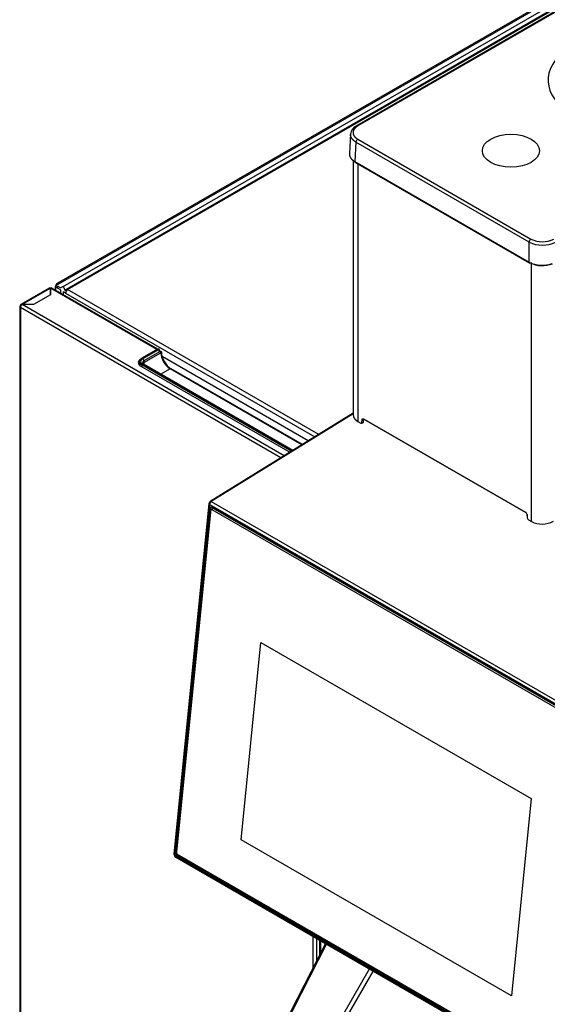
# Model space of a CAD drawing. Header units: millimetres. Extents: x 0 to 287, y 0 to 200.
# Tile 52 of 57: x 199 to 220, y 120 to 159. Entities that reach past the tile are written whole.
import ezdxf

# ---------------------------------------------------------------- set-up
doc = ezdxf.new("R2010")
doc.units = ezdxf.units.MM
doc.layers.add('130.190_BW4C_CTM', color=7, linetype='Continuous')
doc.layers.add('Défaut', color=7, linetype='Continuous')

# ---------------------------------------------------------------- blocks, each defined once
blk = doc.blocks.new('SE3')
at = {"layer": '130.190_BW4C_CTM', "color": 7, "linetype": 'Continuous'}
for p, q in [((241.18, 171.491), (212.838, 155.124)), ((241.23, 171.486), (212.888, 155.119)), ((233.916, 167.893), (200.851, 148.803)), ((200.911, 148.797), (233.968, 167.883)), ((233.892, 167.616), (201.104, 148.686)), ((201.18, 148.554), (233.968, 167.484)), ((227.97, 164.02), (201.231, 148.582)), ((201.29, 148.576), (228.029, 164.014)), ((212.601, 154.821), (212.553, 154.016)), ((212.817, 154.473), (212.77, 153.696)), ((219.74, 150.476), (212.817, 154.473)), ((212.888, 154.592), (219.811, 150.595)), ((212.71, 153.748), (212.711, 143.542)), ((212.77, 153.696), (219.74, 149.671)), ((212.781, 153.671), (219.751, 149.647)), ((212.892, 153.607), (212.893, 143.295)), ((219.74, 149.671), (219.74, 150.476)), ((219.83, 139.29), (219.828, 149.658)), ((200.559, 148.634), (199.426, 147.98)), ((200.607, 148.629), (199.475, 147.975)), ((200.607, 148.366), (200.607, 148.629)), ((200.608, 148.629), (200.607, 148.629)), ((204.861, 146.173), (200.608, 148.629)), ((200.608, 148.629), (200.608, 148.366)), ((204.895, 146.188), (200.658, 148.634)), ((200.791, 148.699), (200.791, 148.557)), ((200.911, 148.797), (200.826, 148.748)), ((200.826, 148.748), (200.826, 148.665)), ((201.01, 148.642), (200.826, 148.748)), ((201.01, 148.559), (200.826, 148.665)), ((200.826, 148.665), (200.826, 148.65)), ((200.826, 148.537), (200.826, 148.65)), ((200.897, 148.624), (200.897, 148.707)), ((201.01, 148.642), (201.095, 148.691)), ((201.01, 148.544), (201.01, 148.559)), ((201.01, 148.544), (201.01, 148.431)), ((201.095, 148.691), (201.104, 148.686)), ((201.29, 148.576), (201.207, 148.528)), ((211.33, 142.78), (201.29, 148.576)), ((200.608, 148.366), (199.932, 147.976)), ((201.207, 148.432), (201.123, 148.48)), ((201.123, 148.365), (201.123, 148.48)), ((201.207, 148.432), (211.169, 142.68)), ((199.376, 147.894), (199.376, 116.5)), ((199.405, 147.935), (199.475, 147.975)), ((199.405, 147.854), (199.405, 147.935)), ((209.815, 141.844), (199.405, 147.854)), ((199.405, 147.854), (199.405, 116.459)), ((199.475, 147.975), (199.475, 147.975)), ((199.932, 147.976), (199.476, 147.976)), ((209.952, 141.928), (199.476, 147.976)), ((204.881, 146.184), (204.256, 145.824)), ((204.886, 146.184), (204.261, 145.824)), ((204.286, 145.809), (204.91, 146.17)), ((204.91, 146.17), (204.886, 146.184)), ((204.196, 145.774), (204.166, 145.756)), ((204.218, 145.794), (204.217, 145.794)), ((204.254, 145.819), (204.261, 145.824)), ((204.254, 145.819), (204.254, 145.819)), ((204.963, 146.078), (204.339, 145.717)), ((204.339, 145.656), (205.016, 146.047)), ((204.977, 146.123), (204.977, 146.084)), ((210.908, 142.519), (205.07, 145.89)), ((204.161, 145.689), (204.161, 145.574)), ((204.217, 145.508), (210.177, 142.067)), ((204.254, 145.558), (204.254, 145.487)), ((210.237, 142.104), (204.254, 145.558)), ((204.261, 145.57), (210.25, 142.113)), ((210.274, 142.127), (204.286, 145.585)), ((210.295, 142.141), (204.324, 145.588)), ((204.339, 145.717), (204.339, 145.656)), ((204.339, 145.525), (204.339, 145.509)), ((205.388, 145.404), (205.015, 145.189)), ((210.655, 142.363), (205.388, 145.404)), ((210.676, 142.376), (205.425, 145.408)), ((212.711, 143.633), (206.985, 140.095)), ((212.711, 143.597), (207.035, 140.09)), ((213.123, 143.407), (219.599, 139.669)), ((212.893, 143.295), (213.007, 143.229)), ((213.057, 143.253), (213.067, 143.38)), ((213.109, 143.378), (213.099, 143.251)), ((213.129, 143.394), (219.605, 139.655)), ((219.622, 139.644), (213.321, 143.281)), ((206.938, 140.02), (205.533, 125.987)), ((206.967, 139.98), (205.563, 125.947)), ((206.96, 139.984), (206.966, 140.051)), ((206.966, 140.051), (207.032, 140.092)), ((222.735, 130.876), (206.967, 139.98)), ((207.081, 139.862), (206.983, 139.821)), ((207.035, 140.09), (222.803, 130.986)), ((222.625, 130.888), (207.068, 139.869)), ((206.983, 139.821), (205.605, 126.059)), ((207.021, 139.786), (205.649, 126.075)), ((205.649, 126.04), (207.021, 139.75)), ((207.021, 139.786), (207.021, 139.75)), ((207.1, 139.831), (207.061, 139.773)), ((207.061, 139.773), (222.575, 130.816)), ((222.614, 130.874), (207.1, 139.831)), ((207.288, 139.722), (207.29, 139.742)), ((219.647, 139.586), (219.657, 139.447)), ((219.655, 139.576), (219.666, 139.437)), ((208.209, 139.19), (208.212, 139.209)), ((219.715, 139.357), (219.83, 139.29)), ((212.029, 137.005), (212.027, 136.986)), ((212.167, 136.905), (212.169, 136.924)), ((212.433, 136.772), (212.431, 136.753)), ((208.229, 126.56), (209.019, 134.456)), ((208.23, 126.561), (209.02, 134.456)), ((209.019, 134.456), (219.824, 128.218)), ((219.819, 132.488), (219.821, 132.507)), ((219.824, 128.218), (219.034, 120.322)), ((219.034, 120.322), (208.229, 126.56)), ((219.034, 120.323), (208.23, 126.561)), ((205.605, 126.059), (205.649, 126.077)), ((205.649, 126.075), (205.649, 126.04)), ((205.563, 125.947), (221.331, 116.843)), ((205.583, 125.891), (221.351, 116.787)), ((205.649, 126.056), (205.605, 126.037)), ((205.672, 125.922), (221.229, 116.94)), ((221.194, 117.019), (205.68, 125.976)), ((205.711, 125.948), (205.68, 125.976)), ((205.682, 125.917), (205.73, 125.937)), ((205.711, 125.948), (221.225, 116.991)), ((211.101, 121.439), (211.101, 122.705)), ((211.242, 122.623), (211.242, 121.715)), ((211.362, 122.554), (211.362, 121.949)), ((211.398, 122.534), (211.398, 122.018)), ((211.602, 122.416), (209.41, 118.141)), ((211.638, 122.395), (209.449, 118.124)), ((211.274, 117.778), (213.364, 121.398)), ((213.502, 121.318), (211.432, 117.733))]:
    blk.add_line(p, q, dxfattribs=at)
for centre, radius, start, end in [((213.03, 154.734), 0.435, 116.2641, 172.1964), ((220.267, 151.49), 1.005, 243.019, 296.9891), ((220.267, 151.542), 1.189, 243.7214, 296.2867), ((220.267, 150.732), 1.184, 243.6026, 289.3707), ((220.267, 150.614), 1.082, 243.019, 291.9815), ((205.778, 146.098), 0.74, 181.5879, 214.1995), ((204.705, 145.594), 0.425, 184.8847, 187.3062), ((205.795, 146.017), 0.713, 208.0259, 238.7048), ((213.473, 143.587), 0.342, 231.5904, 243.5717), ((219.531, 139.563), 0.126, 5.9737, 56.9036), ((220.252, 140.144), 0.953, 243.6972, 298.5091)]:
    blk.add_arc(centre, radius, start, end, dxfattribs=at)
for centre, major_axis, ratio, start_param, end_param in [((223.891, 156.949), (3.396, 0), 0.577421, 2.715329, 4.169643), ((212.888, 155.037), (0.05, -0.0866), 0.57728, 2.356133, 3.142144), ((212.888, 154.511), (-0.05, -0.0866), 0.57735, 3.927113, 5.463003), ((212.806, 153.715), (0.025, 0.0433), 0.57735, 2.32141, 3.141593), ((219.811, 150.514), (-0.05, -0.0866), 0.57735, 3.927113, 5.463003), ((219.776, 149.69), (0.025, 0.0433), 0.57735, 2.32141, 3.141593), ((219.776, 149.69), (0.025, 0.0433), 0.57735, 3.141593, 3.927113), ((200.608, 148.549), (0.049, -0.0849), 0.57735, 2.356194, 3.141593), ((200.608, 148.548), (-0.05, -0.0866), 0.57735, 3.141593, 3.926991), ((200.911, 148.699), (0.12, 0), 0.57735, 2.356194, 3.926991), ((200.911, 148.699), (0.06, -0.104), 0.57735, 2.356194, 3.926991), ((201.104, 148.598), (-0.054, 0.0935), 0.57735, 3.926991, 5.497787), ((201.29, 148.48), (0.059, -0.102), 0.57735, 2.356194, 3.926991), ((201.29, 148.48), (0.059, 0.102), 0.57735, 0.785398, 2.356194), ((199.476, 147.894), (0.1, 0), 0.57735, 2.356194, 3.926991), ((199.475, 147.895), (0.049, -0.0849), 0.57735, 2.356194, 3.926991), ((199.476, 147.894), (0.05, 0.0866), 0.57735, 0.785398, 2.356194), ((204.886, 146.176), (0.005, -0.00866), 0.57735, 2.356194, 3.141593), ((204.878, 146.066), (-0.07, -0.121), 0.57735, 2.356194, 3.852739), ((204.91, 146.108), (-0.0375, 0.065), 0.57735, 3.926991, 5.497787), ((204.465, 145.651), (0.35, 0), 0.57735, 2.356194, 3.926991), ((204.481, 145.689), (0.32, 0), 0.57735, 2.356194, 3.926991), ((204.481, 145.697), (0.31, 0), 0.57735, 2.356194, 3.926991), ((204.481, 145.697), (0.275, 0), 0.57735, 2.356194, 3.926991), ((204.261, 145.815), (0.005, -0.00866), 0.57735, 2.356194, 3.926991), ((204.286, 145.748), (-0.0375, 0.065), 0.57735, 3.926991, 5.497787), ((204.963, 146.017), (-0.0375, -0.065), 0.57735, 2.356194, 3.926991), ((205.441, 145.863), (-0.3, 0.52), 0.57735, 0.785398, 0.903501), ((204.963, 146.078), (-0.075, 0), 0.57735, 2.356194, 3.926991), ((205.388, 145.833), (0.263, -0.455), 0.57735, 3.926991, 5.497787), ((204.481, 145.574), (0.32, 0), 0.57735, 3.141593, 3.285253), ((204.481, 145.574), (0.32, 0), 0.57735, -3.529077, -3.456112), ((204.481, 145.636), (0.2, 0), 0.57735, 2.356194, 3.143217), ((204.481, 145.574), (0.2, 0), 0.57735, 3.28349, 3.475964), ((204.286, 145.523), (-0.0375, -0.065), 0.57735, 3.141593, 3.926991), ((204.481, 145.574), (0.2, 0), 0.57735, 2.356194, 2.810731), ((205.388, 145.343), (-0.0375, -0.065), 0.57735, 3.141593, 3.926991), ((213.144, 143.42), (0.015, 0.026), 0.57735, 2.356317, 3.141593), ((213.007, 143.286), (-0.035, 0.0607), 0.577279, 2.356742, 3.840219), ((213.078, 143.265), (-0.0299, 0.0024), 0.625543, 0.832955, 2.406795), ((213.088, 143.393), (-0.0299, 0.0024), 0.625543, 0.832955, 2.406795), ((207.037, 140.01), (0.0995, -0.01), 0.502764, 2.410206, 3.981003), ((207.037, 140.01), (0.0526, -0.0851), 0.556776, 2.339283, 3.910079), ((207.037, 140.01), (0.05, 0.0866), 0.57735, 0.820427, 2.234144), ((207.059, 139.777), (0.0431, -0.0989), 0.643346, 2.425139, 3.995935), ((207.056, 139.729), (0.02, -0.0458), 0.643346, 2.425139, 3.995935), ((219.62, 139.681), (0.015, 0.026), 0.57735, 2.356317, 3.96202), ((219.677, 139.589), (0.0299, 0.0022), 0.524904, 2.651463, 3.886938), ((208.329, 138.778), (0.36, 0.624), 0.57735, 1.118161, 1.145035), ((219.687, 139.45), (0.0299, 0.0022), 0.524904, 3.141593, 3.886938), ((219.715, 139.414), (-0.035, 0.0607), 0.577279, 0.873266, 2.356742), ((211.695, 137.335), (0.09, -0.206), 0.643346, 4.729643, 4.872282), ((211.695, 137.335), (0.09, -0.206), 0.643346, 6.26118, 6.283185), ((211.695, 137.335), (0.09, -0.206), 0.643346, 0, 0.120635), ((220.181, 132.436), (0.09, -0.206), 0.643346, 4.729643, 4.872282), ((220.181, 132.436), (0.09, -0.206), 0.643346, 6.26118, 6.283185), ((220.181, 132.436), (0.09, -0.206), 0.643346, 0, 0.120635), ((205.633, 125.978), (0.0995, -0.01), 0.502764, 3.141593, 3.981003), ((205.633, 125.978), (0.05, 0.0866), 0.57735, 2.234144, 3.141593), ((205.681, 126.015), (0.0431, -0.0989), 0.643346, 3.995935, 5.566731), ((205.684, 126.019), (0.02, -0.0458), 0.643346, 3.995935, 5.566731)]:
    blk.add_ellipse(centre, major_axis=major_axis, ratio=ratio, start_param=start_param, end_param=end_param, dxfattribs=at)
for major_axis in [(1.143, 0), (-1.141, 0)]:
    blk.add_ellipse((219.012, 154.131), major_axis=major_axis, ratio=0.577421, dxfattribs=at)
for points, degree, knots in [([(212.888, 155.119), (212.843, 155.093), (212.808, 155.062), (212.772, 155.032), (212.748, 154.998), (212.724, 154.964), (212.711, 154.928), (212.699, 154.892), (212.699, 154.855), (212.699, 154.819), (212.711, 154.783), (212.724, 154.747), (212.748, 154.713), (212.772, 154.679), (212.808, 154.649), (212.843, 154.618), (212.888, 154.592)], 2, [0, 0, 0, 0.125, 0.125, 0.25, 0.25, 0.375, 0.375, 0.5, 0.5, 0.625, 0.625, 0.75, 0.75, 0.875, 0.875, 1, 1, 1]), ([(212.817, 154.473), (212.811, 154.476), (212.799, 154.483), (212.782, 154.494), (212.766, 154.506), (212.75, 154.517), (212.735, 154.529), (212.721, 154.541), (212.707, 154.554), (212.694, 154.567), (212.682, 154.58), (212.671, 154.593), (212.661, 154.606), (212.651, 154.62), (212.642, 154.634), (212.634, 154.648), (212.627, 154.662), (212.62, 154.676), (212.615, 154.691), (212.61, 154.705), (212.606, 154.72), (212.603, 154.734), (212.601, 154.749), (212.599, 154.764), (212.599, 154.773), (212.599, 154.778)], 3, [0, 0, 0, 0, 0.0217453, 0.0434898, 0.0652335, 0.0869765, 0.1087187, 0.1304603, 0.1522012, 0.1739415, 0.1956813, 0.2174206, 0.2391593, 0.2608976, 0.2826355, 0.304373, 0.3261102, 0.3478471, 0.3695837, 0.3913201, 0.4130563, 0.4347924, 0.4565283, 0.4782642, 0.5, 0.5, 0.5, 0.5]), ([(212.553, 154.015), (212.552, 154.01), (212.552, 154.001), (212.552, 153.986), (212.554, 153.971), (212.556, 153.957), (212.559, 153.942), (212.563, 153.927), (212.568, 153.913), (212.573, 153.899), (212.58, 153.884), (212.587, 153.87), (212.595, 153.856), (212.604, 153.843), (212.614, 153.829), (212.624, 153.816), (212.635, 153.802), (212.648, 153.789), (212.66, 153.777), (212.674, 153.764), (212.688, 153.752), (212.703, 153.74), (212.719, 153.728), (212.735, 153.717), (212.752, 153.706), (212.764, 153.699), (212.77, 153.696)], 3, [0.4784637, 0.4784637, 0.4784637, 0.4784637, 0.5, 0.5217353, 0.5434706, 0.5652061, 0.5869416, 0.6086774, 0.6304133, 0.6521495, 0.673886, 0.6956229, 0.7173602, 0.7390979, 0.760836, 0.7825747, 0.804314, 0.8260539, 0.8477944, 0.8695356, 0.8912776, 0.9130203, 0.9347639, 0.9565083, 0.9782537, 1, 1, 1, 1]), ([(204.324, 145.588), (204.312, 145.596), (204.291, 145.61), (204.281, 145.629), (204.281, 145.633), (204.281, 145.635)], 3, [0, 0, 0, 0, 0.322253, 0.710442, 1, 1, 1, 1]), ([(204.339, 145.656), (204.339, 145.651), (204.339, 145.639), (204.341, 145.623), (204.342, 145.611), (204.343, 145.604), (204.344, 145.604)], 3, [0, 0, 0, 0, 0.02269013, 0.04545361, 0.06830366, 0.07089945, 0.07089945, 0.07089945, 0.07089945]), ([(212.711, 143.554), (212.711, 143.554), (212.711, 143.55), (212.711, 143.542), (212.712, 143.531), (212.714, 143.52), (212.716, 143.509), (212.718, 143.498), (212.721, 143.488), (212.725, 143.477), (212.729, 143.467), (212.733, 143.457), (212.738, 143.447), (212.743, 143.438), (212.748, 143.428), (212.754, 143.419), (212.76, 143.41), (212.767, 143.401), (212.774, 143.393), (212.781, 143.384), (212.789, 143.376), (212.796, 143.368), (212.804, 143.361), (212.812, 143.353), (212.821, 143.346), (212.829, 143.339), (212.838, 143.332), (212.847, 143.325), (212.856, 143.319), (212.865, 143.313), (212.874, 143.307), (212.883, 143.301), (212.89, 143.297), (212.893, 143.295)], 3, [0.5000894, 0.5000894, 0.5000894, 0.5000894, 0.5011511, 0.5206026, 0.5398593, 0.5589213, 0.5777885, 0.5964609, 0.6149386, 0.6332216, 0.6513098, 0.6692033, 0.6869021, 0.7044061, 0.7217155, 0.7388302, 0.7557501, 0.7724754, 0.7890061, 0.805342, 0.8214833, 0.83743, 0.853182, 0.8687394, 0.8841022, 0.8992704, 0.914244, 0.929023, 0.9436075, 0.9579974, 0.9721928, 0.9861936, 1, 1, 1, 1])]:
    blk.add_open_spline(points, degree=degree, knots=knots, dxfattribs=at)
blk.add_open_spline([(213.067, 143.38), (213.069, 143.412), (213.094, 143.424), (213.123, 143.407)], degree=3, dxfattribs=at)

msp = doc.modelspace()

# ---------------------------------------------------------------- block references
at = {"layer": 'Défaut'}
msp.add_blockref('SE3', (0, 0), dxfattribs=at)

doc.saveas('drawing.dxf')
